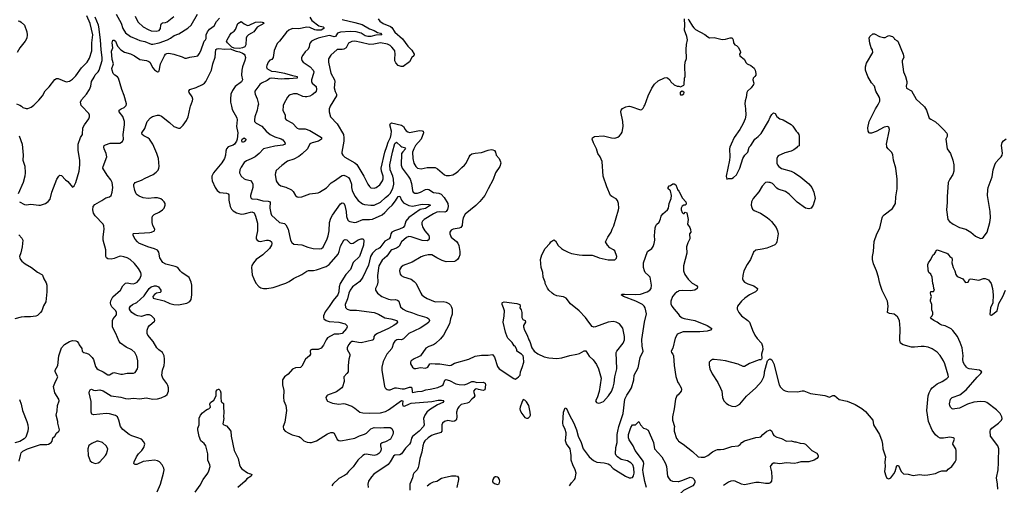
# Model space of a CAD drawing. Header units: inches. Extents: x 2001573 to 2220545, y 644482 to 846830.
# Tile 175 of 256: x 2091790 to 2104068, y 685277 to 691079. Entities that reach past the tile are written whole.
import ezdxf

# ---------------------------------------------------------------- set-up
doc = ezdxf.new("R2010")
doc.units = ezdxf.units.IN
doc.header["$MEASUREMENT"] = 0
for name, color, linetype in [('C0698', 7, 'Continuous'), ('C0699', 7, 'Continuous'), ('C1608', 7, 'Continuous'), ('C1609', 7, 'Continuous')]:
    doc.layers.add(name, color=color, linetype=linetype)

msp = doc.modelspace()

# ---------------------------------------------------------------- linework, layer by layer
at = {"layer": 'C0698', "color": 5}
for points, elevation in [([(2091782, 685578), (2091799, 685650), (2091810, 685682), (2091830, 685702), (2091889, 685731), (2092050, 685785), (2092130, 685787), (2092149, 685791), (2092170, 685801), (2092182, 685810), (2092193, 685827), (2092202, 685870), (2092229, 685890), (2092250, 685925), (2092277, 685950), (2092285, 685970), (2092264, 686050), (2092264, 686070), (2092245, 686150), (2092256, 686204), (2092261, 686270), (2092281, 686330), (2092278, 686350), (2092230, 686430), (2092213, 686510), (2092227, 686550), (2092259, 686610), (2092265, 686630), (2092233, 686690), (2092232, 686710), (2092266, 686770), (2092279, 686890), (2092310, 686990), (2092348, 687032), (2092410, 687068), (2092450, 687083), (2092490, 687077), (2092508, 687068), (2092522, 687050), (2092530, 687027), (2092563, 686983), (2092571, 686950), (2092579, 686939), (2092590, 686930), (2092623, 686923), (2092650, 686910), (2092695, 686870), (2092710, 686846), (2092736, 686756), (2092750, 686733), (2092770, 686719), (2092830, 686693), (2092890, 686654), (2092910, 686653), (2092950, 686678), (2092970, 686682), (2093050, 686662), (2093070, 686662), (2093130, 686675), (2093210, 686674), (2093230, 686681), (2093257, 686730), (2093262, 686750), (2093264, 686830), (2093250, 686882), (2093225, 686930), (2093190, 686965), (2093117, 686997), (2093045, 687050), (2093032, 687070), (2092990, 687170), (2092947, 687247), (2092949, 687331), (2092955, 687350), (2092997, 687403), (2092999, 687430), (2092987, 687450), (2092940, 687500), (2092926, 687526), (2092922, 687550), (2092925, 687575), (2092950, 687625), (2093047, 687710), (2093076, 687764), (2093095, 687785), (2093110, 687796), (2093130, 687799), (2093170, 687790), (2093210, 687788), (2093230, 687794), (2093255, 687810), (2093286, 687850), (2093303, 687890), (2093305, 687910), (2093300, 687930), (2093270, 687978), (2093222, 688042), (2093169, 688090), (2093130, 688111), (2093090, 688126), (2093050, 688132), (2093030, 688130), (2092970, 688104), (2092930, 688096), (2092890, 688098), (2092872, 688112), (2092862, 688130), (2092866, 688170), (2092864, 688210), (2092830, 688330), (2092830, 688372), (2092844, 688470), (2092840, 688510), (2092830, 688530), (2092730, 688634), (2092712, 688670), (2092702, 688710), (2092708, 688750), (2092725, 688775), (2092815, 688825), (2092862, 688858), (2092910, 688873), (2092930, 688890), (2092942, 688930), (2092951, 688990), (2092943, 689050), (2092925, 689085), (2092880, 689140), (2092827, 689230), (2092829, 689250), (2092875, 689370), (2092870, 689410), (2092843, 689470), (2092839, 689490), (2092844, 689510), (2092859, 689521), (2092918, 689542), (2093038, 689542), (2093070, 689561), (2093083, 689590), (2093080, 689650), (2093096, 689770), (2093095, 689810), (2093086, 689850), (2093074, 689874), (2093029, 689930), (2093032, 689950), (2093041, 689959), (2093056, 689970), (2093093, 689987), (2093110, 690000)], 340), ([(2091788, 688810), (2091850, 688775), (2091870, 688773), (2091930, 688779), (2092030, 688767), (2092050, 688768), (2092110, 688790), (2092147, 688813), (2092170, 688842), (2092189, 688931), (2092255, 689090), (2092278, 689130), (2092290, 689142), (2092310, 689138), (2092363, 689083), (2092390, 689065), (2092450, 688992), (2092470, 689011), (2092489, 689050), (2092530, 689190), (2092541, 689270), (2092541, 689330), (2092519, 689450), (2092520, 689530), (2092550, 689610), (2092575, 689650), (2092578, 689730), (2092598, 689770), (2092650, 689842), (2092661, 689870), (2092660, 689890), (2092651, 689911), (2092566, 690000)], 360), ([(2091811, 690000), (2091830, 689987), (2091870, 689974), (2091890, 689972), (2091935, 689990), (2091948, 690000)], 380), ([(2093503, 685197), (2093547, 685293), (2093583, 685430), (2093590, 685470), (2093586, 685490), (2093568, 685530), (2093534, 685570), (2093510, 685582), (2093472, 685592), (2093330, 685573), (2093250, 685538), (2093230, 685535), (2093221, 685541), (2093215, 685550), (2093218, 685570), (2093247, 685633), (2093272, 685668), (2093315, 685710), (2093340, 685750), (2093350, 685790), (2093339, 685819), (2093310, 685850), (2093265, 685870), (2093190, 685893), (2093153, 685910), (2093074, 685974), (2093046, 686010), (2093028, 686088), (2093010, 686130), (2092985, 686145), (2092910, 686166), (2092870, 686171), (2092710, 686156), (2092690, 686164), (2092681, 686190), (2092683, 686323), (2092656, 686430), (2092660, 686450), (2092670, 686468), (2092687, 686473), (2092710, 686462), (2092730, 686460), (2092790, 686465), (2092830, 686455), (2092931, 686391), (2093050, 686377), (2093110, 686357), (2093144, 686356), (2093210, 686364), (2093290, 686356), (2093366, 686366), (2093450, 686349), (2093510, 686353), (2093554, 686366), (2093607, 686393), (2093627, 686410), (2093639, 686430), (2093647, 686450), (2093647, 686490), (2093639, 686519), (2093626, 686546), (2093574, 686610), (2093561, 686650), (2093570, 686710), (2093590, 686770), (2093597, 686810), (2093597, 686850), (2093590, 686890), (2093572, 686930), (2093524, 686964), (2093501, 686990), (2093456, 687070), (2093388, 687150), (2093380, 687170), (2093380, 687210), (2093393, 687247), (2093410, 687270), (2093470, 687321), (2093476, 687330), (2093471, 687350), (2093434, 687390), (2093410, 687401), (2093370, 687402), (2093310, 687382), (2093264, 687390), (2093230, 687403), (2093190, 687430), (2093170, 687450), (2093161, 687470), (2093160, 687490), (2093170, 687510), (2093196, 687530), (2093250, 687555), (2093341, 687639), (2093404, 687730), (2093430, 687752), (2093470, 687764), (2093490, 687764), (2093522, 687750), (2093548, 687710), (2093550, 687690), (2093542, 687678), (2093494, 687670), (2093470, 687655), (2093452, 687630), (2093454, 687610), (2093590, 687576), (2093664, 687544), (2093710, 687531), (2093772, 687528), (2093875, 687545), (2093910, 687566), (2093927, 687593), (2093935, 687650), (2093936, 687770), (2093930, 687810), (2093905, 687865), (2093810, 687929), (2093790, 687950), (2093762, 687990), (2093730, 688004), (2093612, 688032), (2093574, 688054), (2093539, 688110), (2093524, 688184), (2093508, 688208), (2093470, 688224), (2093387, 688247), (2093275, 688295), (2093257, 688310), (2093230, 688344), (2093204, 688390), (2093204, 688410), (2093210, 688413), (2093413, 688427), (2093433, 688430), (2093473, 688450), (2093475, 688470), (2093450, 688516), (2093440, 688550), (2093440, 688610), (2093447, 688630), (2093468, 688652), (2093530, 688681), (2093570, 688710), (2093590, 688732), (2093606, 688770), (2093602, 688790), (2093590, 688810), (2093571, 688831), (2093550, 688845), (2093510, 688858), (2093470, 688859), (2093390, 688850), (2093330, 688859), (2093281, 688881), (2093256, 688896), (2093244, 688910), (2093227, 688950), (2093213, 689010), (2093215, 689030), (2093220, 689040), (2093231, 689049), (2093310, 689078), (2093356, 689104), (2093455, 689150), (2093490, 689178), (2093515, 689205), (2093527, 689230), (2093530, 689250), (2093521, 689350), (2093502, 689410), (2093449, 689530), (2093409, 689589), (2093386, 689606), (2093338, 689630), (2093317, 689650), (2093314, 689670), (2093350, 689723), (2093380, 689810), (2093423, 689857), (2093446, 689874), (2093510, 689890), (2093530, 689891), (2093559, 689879), (2093658, 689798), (2093710, 689747), (2093770, 689726), (2093790, 689727), (2093830, 689767), (2093870, 689823), (2093890, 689870), (2093914, 689986), (2093920, 690000)], 320), ([(2094431, 690000), (2094440, 689960), (2094496, 689856), (2094503, 689830), (2094493, 689750), (2094509, 689670), (2094502, 689590), (2094494, 689566), (2094469, 689530), (2094450, 689516), (2094390, 689496), (2094370, 689472), (2094361, 689439), (2094358, 689390), (2094344, 689350), (2094310, 689295), (2094205, 689170), (2094187, 689130), (2094184, 689104), (2094190, 689070), (2094228, 688990), (2094254, 688950), (2094287, 688927), (2094370, 688917), (2094389, 688909), (2094398, 688898), (2094399, 688830), (2094413, 688753), (2094430, 688719), (2094450, 688697), (2094493, 688673), (2094550, 688655), (2094590, 688660), (2094686, 688686), (2094712, 688672), (2094731, 688631), (2094755, 688545), (2094755, 688450), (2094738, 688370), (2094740, 688350), (2094751, 688330), (2094770, 688319), (2094790, 688316), (2094868, 688332), (2094891, 688331), (2094910, 688329), (2094929, 688310), (2094933, 688290), (2094928, 688270), (2094903, 688230), (2094820, 688150), (2094740, 688090), (2094705, 688050), (2094685, 688015), (2094682, 687990), (2094690, 687901), (2094708, 687850), (2094736, 687796), (2094770, 687755), (2094799, 687739), (2094829, 687729), (2094870, 687728), (2094950, 687740), (2095110, 687798), (2095150, 687818), (2095204, 687856), (2095310, 687903), (2095370, 687946), (2095390, 687952), (2095454, 687954), (2095490, 687961), (2095610, 688005), (2095650, 688030), (2095761, 688159), (2095774, 688190), (2095790, 688256), (2095830, 688333), (2095850, 688342), (2095870, 688338), (2095910, 688294), (2095930, 688289), (2095950, 688296), (2096010, 688335), (2096050, 688350), (2096072, 688350), (2096083, 688330), (2096079, 688270), (2096029, 688130), (2095947, 688053), (2095915, 687965), (2095856, 687904), (2095786, 687790), (2095772, 687750), (2095771, 687690), (2095758, 687650), (2095698, 687582), (2095650, 687505), (2095601, 687439), (2095579, 687390), (2095577, 687370), (2095582, 687350), (2095610, 687329), (2095650, 687317), (2095770, 687311), (2095848, 687290), (2095868, 687270), (2095873, 687250), (2095864, 687230), (2095810, 687169), (2095770, 687160), (2095710, 687160), (2095630, 687114), (2095611, 687090), (2095578, 687022), (2095550, 686985), (2095512, 686970), (2095431, 686969), (2095417, 686963), (2095411, 686949), (2095418, 686910), (2095402, 686890), (2095355, 686850), (2095310, 686763), (2095290, 686747), (2095230, 686741), (2095190, 686723), (2095138, 686662), (2095092, 686628), (2095068, 686592), (2095068, 686530), (2095083, 686457), (2095079, 686370), (2095083, 686330), (2095108, 686270), (2095118, 686210), (2095096, 686064), (2095074, 686010), (2095078, 685978), (2095101, 685950), (2095145, 685925), (2095186, 685906), (2095270, 685885), (2095292, 685872), (2095333, 685833), (2095376, 685816), (2095410, 685810), (2095430, 685812), (2095490, 685833), (2095630, 685920), (2095670, 685935), (2095693, 685933), (2095710, 685925), (2095747, 685847), (2095770, 685836), (2095793, 685833), (2095970, 685866), (2096026, 685894), (2096090, 685913), (2096113, 685927), (2096170, 685980), (2096210, 685998), (2096286, 685994), (2096330, 685998), (2096410, 685996), (2096430, 685984), (2096448, 685948), (2096449, 685930), (2096443, 685910), (2096415, 685850), (2096350, 685817), (2096310, 685807), (2096291, 685790), (2096289, 685770), (2096297, 685730), (2096294, 685710), (2096287, 685690), (2096268, 685672), (2096243, 685657), (2096210, 685649), (2096110, 685664), (2096090, 685660), (2096070, 685649), (2096008, 685590), (2095950, 685509), (2095891, 685450), (2095864, 685416), (2095842, 685398), (2095770, 685361), (2095694, 685290), (2095681, 685270)], 320), ([(2094761, 690000), (2094750, 689950), (2094724, 689870), (2094716, 689830), (2094719, 689810), (2094740, 689790), (2094810, 689752), (2094864, 689690), (2094912, 689650), (2094970, 689618), (2095050, 689593), (2095070, 689582), (2095096, 689550), (2095100, 689530), (2095070, 689516), (2094970, 689502), (2094830, 689468), (2094776, 689410), (2094728, 689372), (2094676, 689344), (2094619, 689321), (2094590, 689300), (2094550, 689243), (2094537, 689210), (2094530, 689170), (2094550, 689130), (2094590, 689098), (2094610, 689088), (2094670, 689075), (2094690, 689051), (2094697, 689030), (2094699, 688990), (2094669, 688890), (2094668, 688870), (2094677, 688857), (2094690, 688848), (2094750, 688842), (2094823, 688823), (2094890, 688818), (2094912, 688810), (2094915, 688790), (2094909, 688751), (2094911, 688730), (2094921, 688670), (2094930, 688645), (2095030, 688553), (2095090, 688538), (2095110, 688524), (2095136, 688470), (2095166, 688330), (2095184, 688304), (2095210, 688284), (2095310, 688273), (2095384, 688244), (2095450, 688226), (2095530, 688222), (2095552, 688228), (2095574, 688246), (2095623, 688350), (2095635, 688385), (2095647, 688450), (2095655, 688550), (2095670, 688604), (2095690, 688642), (2095790, 688784), (2095810, 688799), (2095830, 688792), (2095844, 688764), (2095861, 688690), (2095866, 688626), (2095882, 688582), (2095890, 688571), (2095905, 688565), (2095970, 688553), (2095990, 688557), (2096070, 688589), (2096150, 688589), (2096190, 688595), (2096310, 688649), (2096343, 688677), (2096392, 688730), (2096436, 688770), (2096477, 688823), (2096510, 688877), (2096530, 688881), (2096549, 688829), (2096576, 688796), (2096642, 688762), (2096690, 688755), (2096810, 688779), (2096890, 688778), (2096911, 688770), (2096850, 688728), (2096785, 688715), (2096644, 688616), (2096605, 688570), (2096590, 688510), (2096570, 688490), (2096526, 688470), (2096462, 688450), (2096430, 688430), (2096420, 688410), (2096410, 688370), (2096397, 688350), (2096342, 688318), (2096282, 688238), (2096270, 688228), (2096230, 688210), (2096189, 688171), (2096166, 688130), (2096140, 688020), (2096070, 687870), (2096030, 687817), (2095942, 687750), (2095910, 687710), (2095894, 687670), (2095879, 687601), (2095847, 687530), (2095854, 687494), (2095873, 687473), (2095910, 687460), (2095990, 687461), (2096210, 687432), (2096264, 687410), (2096342, 687362), (2096419, 687350), (2096491, 687330), (2096503, 687310), (2096484, 687290), (2096456, 687270), (2096388, 687230), (2096250, 687170), (2096218, 687150), (2096208, 687130), (2096208, 687110), (2096196, 687090), (2096190, 687086), (2096050, 687054), (2096016, 687056), (2095950, 687071), (2095930, 687068), (2095910, 687054), (2095890, 687026), (2095874, 686990), (2095874, 686970), (2095907, 686910), (2095907, 686890), (2095896, 686850), (2095885, 686770), (2095887, 686710), (2095884, 686690), (2095871, 686670), (2095831, 686630), (2095837, 686570), (2095815, 686505), (2095806, 686490), (2095740, 686440), (2095630, 686399), (2095618, 686390), (2095608, 686372), (2095610, 686354), (2095630, 686327), (2095690, 686299), (2095770, 686290), (2095830, 686296), (2095850, 686293), (2095930, 686265), (2095970, 686239), (2096030, 686190), (2096070, 686179), (2096154, 686174), (2096290, 686181), (2096350, 686196), (2096390, 686216), (2096550, 686335), (2096569, 686329), (2096563, 686290), (2096569, 686269), (2096590, 686265), (2096650, 686294), (2096670, 686299), (2096930, 686320), (2097010, 686336), (2097050, 686339), (2097075, 686335), (2097079, 686330), (2097067, 686310), (2097002, 686278), (2096901, 686219), (2096868, 686190), (2096841, 686150), (2096824, 686110), (2096835, 686030), (2096827, 686010), (2096770, 685950), (2096690, 685886), (2096677, 685863), (2096662, 685810), (2096650, 685790), (2096600, 685740), (2096551, 685669), (2096530, 685656), (2096470, 685652), (2096450, 685638), (2096411, 685569), (2096383, 685537), (2096206, 685414), (2096176, 685384), (2096141, 685330), (2096133, 685290), (2096136, 685250)], 340), ([(2095074, 690000), (2095072, 689950), (2095102, 689890), (2095100, 689850), (2095113, 689830), (2095190, 689790), (2095250, 689729), (2095270, 689721), (2095350, 689718), (2095410, 689699), (2095553, 689610), (2095553, 689590), (2095515, 689565), (2095435, 689545), (2095410, 689532), (2095377, 689470), (2095313, 689407), (2095270, 689376), (2095210, 689342), (2095130, 689317), (2095057, 689263), (2094990, 689198), (2094978, 689170), (2094976, 689150), (2094990, 689070), (2094999, 689050), (2095019, 689030), (2095047, 689010), (2095110, 688993), (2095179, 688959), (2095199, 688939), (2095230, 688888), (2095250, 688873), (2095270, 688867), (2095310, 688870), (2095410, 688908), (2095510, 688922), (2095530, 688930), (2095615, 688985), (2095673, 689047), (2095730, 689080), (2095790, 689127), (2095810, 689138), (2095830, 689141), (2095860, 689130), (2095890, 689112), (2095908, 689088), (2095927, 689030), (2095927, 688990), (2095936, 688950), (2095970, 688880), (2096010, 688825), (2096066, 688786), (2096090, 688777), (2096170, 688767), (2096210, 688769), (2096290, 688806), (2096350, 688863), (2096390, 688892), (2096410, 688914), (2096444, 688976), (2096454, 689030), (2096452, 689090), (2096442, 689130), (2096411, 689210), (2096406, 689270), (2096440, 689430), (2096470, 689535), (2096490, 689555), (2096542, 689502), (2096554, 689494), (2096587, 689487), (2096601, 689470), (2096566, 689434), (2096551, 689410), (2096547, 689267), (2096560, 689230), (2096635, 689130), (2096659, 689090), (2096677, 689037), (2096689, 688949), (2096696, 688930), (2096716, 688916), (2096750, 688916), (2096790, 688931), (2096850, 688964), (2096870, 688967), (2096890, 688962), (2096950, 688926), (2097016, 688916), (2097046, 688906), (2097084, 688864), (2097127, 688787), (2097132, 688750), (2097124, 688716), (2097109, 688691), (2097090, 688680), (2097030, 688686), (2096990, 688680), (2096950, 688661), (2096835, 688590), (2096814, 688570), (2096805, 688550), (2096804, 688530), (2096817, 688490), (2096840, 688450), (2096890, 688391), (2096898, 688370), (2096895, 688350), (2096883, 688330), (2096870, 688322), (2096810, 688329), (2096670, 688374), (2096644, 688376), (2096614, 688366), (2096550, 688310), (2096523, 688257), (2096513, 688247), (2096490, 688234), (2096430, 688213), (2096417, 688203), (2096370, 688134), (2096310, 688081), (2096270, 688012), (2096250, 687890), (2096258, 687810), (2096248, 687772), (2096228, 687730), (2096228, 687710), (2096250, 687670), (2096307, 687630), (2096390, 687595), (2096430, 687588), (2096471, 687591), (2096503, 687583), (2096517, 687570), (2096539, 687499), (2096571, 687471), (2096610, 687452), (2096688, 687428), (2096750, 687403), (2096865, 687370), (2096892, 687350), (2096899, 687330), (2096890, 687310), (2096869, 687290), (2096784, 687236), (2096643, 687170), (2096578, 687102), (2096550, 687091), (2096510, 687092), (2096492, 687088), (2096470, 687072), (2096453, 687047), (2096430, 686982), (2096368, 686910), (2096321, 686819), (2096305, 686750), (2096304, 686710), (2096339, 686510), (2096347, 686490), (2096359, 686479), (2096371, 686471), (2096390, 686468), (2096410, 686468), (2096469, 686490), (2096490, 686492), (2096558, 686478), (2096590, 686478), (2096650, 686500), (2096660, 686500), (2096670, 686500), (2096679, 686490), (2096684, 686444), (2096690, 686434), (2096750, 686447), (2096810, 686449), (2096854, 686466), (2096910, 686473), (2097003, 686497), (2097050, 686516), (2097070, 686530), (2097091, 686589), (2097105, 686595), (2097150, 686585), (2097230, 686542), (2097270, 686532), (2097331, 686529), (2097370, 686540), (2097430, 686571), (2097451, 686571), (2097490, 686559), (2097570, 686563), (2097594, 686550), (2097599, 686530), (2097590, 686467), (2097570, 686458), (2097510, 686470), (2097490, 686479), (2097470, 686474), (2097450, 686450), (2097465, 686390), (2097452, 686370), (2097428, 686352), (2097390, 686310), (2097370, 686300), (2097297, 686283), (2097265, 686255), (2097250, 686230), (2097238, 686190), (2097242, 686130), (2097239, 686101), (2097233, 686087), (2097210, 686075), (2097190, 686074), (2097130, 686086), (2097088, 686070), (2097064, 686050), (2097053, 686030), (2097055, 685965), (2097053, 685950), (2097043, 685937), (2097031, 685929), (2096959, 685910), (2096924, 685896), (2096884, 685870), (2096840, 685830), (2096828, 685810), (2096817, 685770), (2096805, 685690), (2096780, 685610), (2096769, 685530), (2096760, 685500), (2096746, 685470), (2096706, 685430), (2096696, 685410), (2096688, 685370), (2096655, 685290), (2096655, 685215)], 360), ([(2095663, 690000), (2095657, 689990), (2095650, 689970), (2095650, 689930), (2095665, 689870), (2095750, 689780), (2095827, 689647), (2095834, 689606), (2095834, 689566), (2095806, 689430), (2095808, 689410), (2095819, 689390), (2095845, 689365), (2095970, 689297), (2095996, 689276), (2096083, 689130), (2096130, 689030), (2096150, 689002), (2096170, 688985), (2096210, 688980), (2096236, 688990), (2096279, 689021), (2096315, 689070), (2096322, 689098), (2096321, 689130), (2096302, 689190), (2096297, 689230), (2096343, 689430), (2096370, 689498), (2096385, 689555), (2096412, 689610), (2096424, 689650), (2096425, 689690), (2096405, 689770), (2096413, 689787), (2096428, 689792), (2096550, 689767), (2096577, 689750), (2096597, 689710), (2096610, 689694), (2096630, 689681), (2096650, 689675), (2096777, 689697), (2096810, 689696), (2096822, 689690), (2096825, 689670), (2096796, 689590), (2096725, 689510), (2096703, 689470), (2096689, 689430), (2096692, 689350), (2096705, 689290), (2096728, 689250), (2096750, 689230), (2096798, 689222), (2096870, 689236), (2096970, 689237), (2097002, 689222), (2097088, 689148), (2097110, 689137), (2097150, 689137), (2097190, 689148), (2097234, 689170), (2097259, 689190), (2097302, 689238), (2097335, 689265), (2097357, 689290), (2097393, 689370), (2097408, 689392), (2097430, 689409), (2097470, 689418), (2097550, 689426), (2097630, 689454), (2097670, 689461), (2097690, 689459), (2097712, 689450), (2097724, 689430), (2097730, 689390), (2097770, 689350), (2097785, 689310), (2097789, 689290), (2097778, 689250), (2097724, 689170), (2097694, 689086), (2097630, 688970), (2097592, 688890), (2097527, 688813), (2097476, 688764), (2097346, 688654), (2097320, 688610), (2097310, 688570), (2097306, 688514), (2097290, 688490), (2097270, 688483), (2097196, 688470), (2097170, 688455), (2097155, 688430), (2097152, 688410), (2097170, 688370), (2097237, 688317), (2097253, 688293), (2097264, 688264), (2097277, 688190), (2097277, 688150), (2097266, 688114), (2097249, 688091), (2097230, 688075), (2097210, 688068), (2097110, 688063), (2097058, 688078), (2096991, 688111), (2096930, 688147), (2096882, 688150), (2096830, 688138), (2096795, 688125), (2096683, 688057), (2096570, 688015), (2096546, 687994), (2096532, 687970), (2096527, 687950), (2096529, 687930), (2096535, 687910), (2096548, 687890), (2096574, 687874), (2096670, 687844), (2096710, 687818), (2096734, 687790), (2096793, 687670), (2096806, 687650), (2096828, 687630), (2096870, 687604), (2096970, 687565), (2097070, 687568), (2097110, 687560), (2097141, 687541), (2097162, 687522), (2097175, 687495), (2097181, 687470), (2097183, 687410), (2097163, 687350), (2097149, 687290), (2097073, 687147), (2097038, 687102), (2096977, 687043), (2096950, 687026), (2096890, 687006), (2096856, 686984), (2096787, 686890), (2096764, 686876), (2096710, 686854), (2096673, 686830), (2096663, 686810), (2096665, 686790), (2096688, 686750), (2096710, 686734), (2096730, 686731), (2096790, 686744), (2096850, 686735), (2096879, 686750), (2096904, 686790), (2096924, 686796), (2096970, 686789), (2097030, 686792), (2097152, 686768), (2097170, 686772), (2097210, 686797), (2097389, 686850), (2097470, 686887), (2097550, 686899), (2097630, 686899), (2097687, 686907), (2097710, 686875), (2097750, 686759), (2097770, 686728), (2097950, 686606), (2097970, 686601), (2097990, 686611), (2098012, 686628), (2098029, 686650), (2098036, 686690), (2098057, 686743), (2098076, 686810), (2098074, 686870), (2098069, 686890), (2098049, 686910), (2097989, 686950), (2097989, 686969), (2097968, 687008), (2097956, 687016), (2097930, 687058), (2097878, 687110), (2097870, 687126), (2097850, 687186), (2097819, 687310), (2097832, 687388), (2097834, 687450), (2097824, 687490), (2097806, 687530), (2097805, 687550), (2097810, 687557), (2097830, 687562), (2097990, 687543), (2098026, 687530), (2098031, 687509), (2098025, 687490), (2098042, 687462), (2098051, 687431), (2098051, 687370), (2098065, 687345), (2098092, 687330), (2098098, 687310), (2098072, 687270), (2098071, 687250), (2098085, 687210), (2098118, 687150), (2098138, 687090), (2098151, 687071), (2098178, 686990), (2098205, 686950), (2098250, 686916), (2098330, 686879), (2098390, 686864), (2098490, 686859), (2098550, 686867), (2098650, 686894), (2098738, 686910), (2098770, 686920), (2098830, 686953), (2098850, 686951), (2098890, 686887), (2098940, 686840), (2098982, 686782), (2099006, 686730), (2099039, 686610), (2099014, 686446), (2098991, 686369), (2098972, 686330), (2098982, 686310), (2099002, 686302), (2099030, 686303), (2099070, 686321), (2099132, 686390), (2099170, 686447), (2099190, 686501), (2099202, 686550), (2099213, 686630), (2099237, 686730), (2099226, 686930), (2099236, 686950), (2099315, 687050), (2099332, 687088), (2099332, 687130), (2099310, 687235), (2099269, 687290), (2099230, 687312), (2099190, 687320), (2099130, 687312), (2098970, 687252), (2098950, 687247), (2098942, 687250), (2098930, 687257), (2098887, 687310), (2098845, 687370), (2098766, 687450), (2098659, 687539), (2098604, 687610), (2098570, 687626), (2098490, 687637), (2098450, 687654), (2098428, 687670), (2098390, 687709), (2098373, 687733), (2098344, 687790), (2098341, 687810), (2098317, 687870), (2098315, 687930), (2098293, 687990), (2098285, 688090), (2098299, 688150), (2098344, 688230), (2098402, 688290), (2098415, 688310), (2098450, 688335), (2098470, 688325), (2098506, 688266), (2098548, 688228), (2098571, 688211), (2098630, 688181), (2098670, 688167), (2098767, 688147), (2098810, 688143), (2098930, 688145), (2098985, 688125), (2099014, 688110), (2099130, 688087), (2099210, 688086), (2099234, 688106), (2099235, 688130), (2099210, 688198), (2099193, 688213), (2099150, 688238), (2099118, 688270), (2099095, 688310), (2099124, 688370), (2099164, 688430), (2099177, 688470), (2099199, 688510), (2099259, 688710), (2099263, 688730), (2099259, 688790), (2099245, 688825), (2099226, 688846), (2099175, 688875), (2099158, 688890), (2099110, 688995), (2099067, 689130), (2099052, 689312), (2099029, 689370), (2098999, 689410), (2098984, 689470), (2098944, 689544), (2098930, 689590), (2098932, 689608), (2098958, 689622), (2099070, 689632), (2099170, 689608), (2099210, 689605), (2099250, 689617), (2099270, 689630), (2099290, 689655), (2099302, 689678), (2099314, 689750), (2099311, 689811), (2099286, 689930), (2099291, 689950), (2099309, 689971), (2099330, 689986), (2099350, 689994), (2099387, 690000)], 380), ([(2099393, 690000), (2099410, 689997), (2099530, 689956), (2099550, 689961), (2099564, 689976), (2099578, 690000)], 380), ([(2091782, 689630), (2091821, 689530), (2091832, 689390), (2091829, 689330), (2091852, 689252), (2091860, 689170), (2091854, 689130), (2091832, 689050), (2091772, 688910)], 360), ([(2098646, 685270), (2098670, 685308), (2098710, 685350), (2098717, 685363), (2098731, 685429), (2098718, 685470), (2098687, 685530), (2098667, 685590), (2098667, 685650), (2098656, 685730), (2098610, 685795), (2098596, 685830), (2098606, 685910), (2098604, 685930), (2098592, 685972), (2098566, 686026), (2098561, 686050), (2098573, 686190), (2098590, 686242), (2098610, 686232), (2098640, 686160), (2098701, 686050), (2098732, 685970), (2098755, 685890), (2098792, 685810), (2098816, 685730), (2098893, 685630), (2098946, 685586), (2098985, 685565), (2099079, 685559), (2099130, 685545), (2099150, 685530), (2099190, 685487), (2099346, 685390), (2099390, 685370), (2099410, 685369), (2099430, 685375), (2099445, 685395), (2099453, 685430), (2099450, 685489), (2099435, 685530), (2099410, 685557), (2099370, 685583), (2099290, 685600), (2099245, 685630), (2099228, 685650), (2099220, 685670), (2099223, 685750), (2099240, 685810), (2099240, 685910), (2099247, 685950), (2099262, 686010), (2099316, 686170), (2099337, 686350), (2099359, 686401), (2099396, 686450), (2099420, 686490), (2099447, 686590), (2099454, 686650), (2099501, 686739), (2099528, 686868), (2099565, 686950), (2099551, 687011), (2099548, 687092), (2099581, 687310), (2099606, 687414), (2099600, 687450), (2099588, 687488), (2099577, 687510), (2099558, 687530), (2099473, 687573), (2099319, 687630), (2099289, 687650), (2099303, 687657), (2099330, 687659), (2099465, 687655), (2099530, 687658), (2099613, 687687), (2099649, 687710), (2099664, 687730), (2099670, 687770), (2099650, 687870), (2099633, 687893), (2099590, 687930), (2099580, 687950), (2099570, 687990), (2099567, 688050), (2099619, 688190), (2099673, 688227), (2099688, 688252), (2099702, 688290), (2099710, 688330), (2099706, 688390), (2099712, 688430), (2099713, 688487), (2099721, 688510), (2099730, 688525), (2099763, 688557), (2099782, 688598), (2099790, 688630), (2099810, 688658), (2099870, 688711), (2099881, 688730), (2099889, 688790), (2099912, 688850), (2099919, 688890), (2099905, 688945), (2099897, 688957), (2099878, 688970), (2099875, 688990), (2099890, 689011), (2099905, 689015), (2099933, 689033), (2099950, 689034), (2099970, 689022), (2099997, 688957), (2100000, 688953)], 360), ([(2091778, 688398), (2091816, 688356), (2091828, 688330), (2091822, 688250), (2091805, 688175), (2091788, 688130), (2091791, 688110), (2091801, 688090), (2091817, 688070), (2091857, 688037), (2091939, 687990), (2092014, 687934), (2092065, 687905), (2092074, 687894), (2092091, 687850), (2092121, 687801), (2092130, 687770), (2092130, 687690), (2092115, 687565), (2092087, 687513), (2092065, 687450), (2092050, 687430), (2092010, 687395), (2091990, 687386), (2091924, 687376), (2091850, 687376), (2091810, 687371), (2091729, 687351)], 340), ([(2100000, 687694), (2099990, 687690), (2099958, 687662), (2099932, 687630), (2099909, 687570), (2099910, 687538), (2099922, 687510), (2099950, 687473), (2100000, 687413)], 360), ([(2100000, 687163), (2099990, 687157), (2099965, 687110), (2099933, 686987), (2099914, 686950), (2099920, 686930), (2099936, 686910), (2099942, 686890), (2099950, 686770), (2099971, 686631), (2099999, 686559), (2100000, 686557)], 360), ([(2093980, 685190), (2094040, 685280), (2094078, 685350), (2094136, 685430), (2094150, 685459), (2094164, 685510), (2094162, 685530), (2094137, 685590), (2094135, 685670), (2094110, 685770), (2094090, 685799), (2094050, 685832), (2094030, 685886), (2094013, 685970), (2094013, 685990), (2094029, 686031), (2094028, 686112), (2094044, 686150), (2094070, 686181), (2094110, 686215), (2094130, 686227), (2094150, 686231), (2094169, 686250), (2094161, 686290), (2094169, 686310), (2094210, 686336), (2094238, 686390), (2094242, 686450), (2094253, 686467), (2094270, 686475), (2094274, 686474), (2094290, 686457), (2094298, 686430), (2094298, 686370), (2094303, 686323), (2094310, 686311), (2094330, 686298), (2094333, 686290), (2094331, 686250), (2094335, 686190), (2094331, 686131), (2094334, 686110), (2094324, 686044), (2094334, 686030), (2094370, 686016), (2094395, 685990), (2094423, 685950), (2094428, 685890), (2094464, 685710), (2094516, 685610), (2094531, 685531), (2094542, 685502), (2094561, 685481), (2094630, 685431), (2094650, 685423), (2094670, 685421), (2094685, 685410), (2094675, 685390), (2094622, 685358), (2094602, 685330), (2094510, 685251)], 280), ([(2100000, 686406), (2099986, 686390), (2099966, 686350), (2099951, 686230), (2099931, 686130), (2099932, 686090), (2099955, 686010), (2099950, 685990), (2099951, 685950), (2099980, 685860), (2100000, 685836)], 360), ([(2091788, 686348), (2091809, 686290), (2091824, 686210), (2091879, 686070), (2091890, 686030), (2091896, 685990), (2091893, 685950), (2091865, 685875), (2091845, 685855), (2091790, 685822), (2091730, 685808)], 340), ([(2099607, 685250), (2099584, 685324), (2099565, 685435), (2099562, 685470), (2099571, 685550), (2099567, 685570), (2099557, 685590), (2099465, 685710), (2099438, 685770), (2099390, 685844), (2099383, 685870), (2099381, 685910), (2099410, 685996), (2099430, 686031), (2099470, 686032), (2099510, 686074), (2099531, 686030), (2099567, 685987), (2099599, 685979), (2099625, 685965), (2099692, 685810), (2099705, 685730), (2099796, 685630), (2099842, 685550), (2099856, 685510), (2099870, 685390), (2099879, 685370), (2099901, 685341), (2099930, 685327), (2100000, 685326)], 340), ([(2096872, 685270), (2096910, 685300), (2096950, 685319), (2096990, 685330), (2097050, 685364), (2097085, 685375), (2097174, 685394), (2097230, 685396), (2097249, 685389), (2097260, 685370), (2097261, 685350), (2097243, 685250)], 360)]:
    msp.add_lwpolyline(points, dxfattribs=dict(at, elevation=elevation))
for points, elevation in [([(2094570, 689549), (2094560, 689570), (2094566, 689590), (2094590, 689607), (2094611, 689590), (2094607, 689570), (2094590, 689556)], 320), ([(2098070, 686346), (2098050, 686308), (2098031, 686250), (2098028, 686230), (2098031, 686210), (2098050, 686171), (2098090, 686122), (2098110, 686112), (2098130, 686114), (2098150, 686134), (2098158, 686150), (2098155, 686190), (2098137, 686270), (2098110, 686318), (2098090, 686338)], 380), ([(2092770, 685829), (2092750, 685826), (2092690, 685799), (2092650, 685773), (2092639, 685730), (2092644, 685650), (2092670, 685581), (2092690, 685564), (2092730, 685547), (2092770, 685557), (2092790, 685571), (2092861, 685650), (2092872, 685670), (2092885, 685710), (2092887, 685730), (2092869, 685770), (2092824, 685810)], 340), ([(2097730, 685384), (2097718, 685382), (2097702, 685370), (2097691, 685350), (2097687, 685330), (2097690, 685314), (2097710, 685298), (2097750, 685285), (2097770, 685294), (2097777, 685330), (2097773, 685350), (2097762, 685370), (2097750, 685379)], 380)]:
    msp.add_lwpolyline(points, close=True, dxfattribs=dict(at, elevation=elevation))
at = {"layer": 'C0699', "color": 5}
for points, elevation in [([(2092992, 691150), (2093057, 691037), (2093078, 690970), (2093110, 690915), (2093170, 690870), (2093250, 690835), (2093290, 690820), (2093350, 690806), (2093430, 690776), (2093450, 690774), (2093530, 690790), (2093632, 690828), (2093670, 690849), (2093716, 690884), (2093776, 690904), (2093887, 690973), (2093930, 691013), (2094009, 691150)], 360), ([(2091770, 691067), (2091790, 691060), (2091810, 691049), (2091849, 691010), (2091879, 690930), (2091885, 690890), (2091880, 690850), (2091859, 690810), (2091793, 690730), (2091760, 690670)], 380), ([(2091948, 690000), (2091966, 690014), (2092030, 690076), (2092075, 690130), (2092106, 690194), (2092159, 690241), (2092230, 690336), (2092250, 690345), (2092270, 690348), (2092370, 690306), (2092410, 690313), (2092450, 690339), (2092490, 690380), (2092561, 690479), (2092632, 690550), (2092660, 690600), (2092688, 690690), (2092689, 690790), (2092702, 690890), (2092669, 691030), (2092626, 691126)], 380), ([(2092566, 690000), (2092557, 690010), (2092547, 690053), (2092559, 690081), (2092625, 690150), (2092662, 690210), (2092676, 690250), (2092685, 690310), (2092718, 690362), (2092730, 690392), (2092770, 690430), (2092783, 690450), (2092818, 690570), (2092820, 690610), (2092805, 690705), (2092798, 690830), (2092776, 690990), (2092772, 691010), (2092731, 691110)], 360), ([(2093110, 690000), (2093110, 690000), (2093117, 690010), (2093121, 690030), (2093093, 690133), (2093062, 690210), (2093022, 690350), (2093008, 690368), (2092975, 690390), (2092956, 690410), (2092941, 690450), (2092940, 690470), (2092959, 690530), (2092942, 690582), (2092933, 690687), (2092950, 690730), (2092942, 690790), (2092950, 690826), (2092970, 690825), (2092984, 690810), (2093009, 690749), (2093050, 690703), (2093096, 690676), (2093170, 690654), (2093220, 690630), (2093290, 690585), (2093370, 690571), (2093399, 690559), (2093412, 690550), (2093450, 690478), (2093470, 690456), (2093510, 690431), (2093525, 690435), (2093530, 690442), (2093545, 690530), (2093596, 690630), (2093610, 690650), (2093623, 690657), (2093650, 690661), (2093710, 690648), (2093817, 690617), (2093850, 690601), (2093870, 690600), (2093910, 690614), (2093990, 690623), (2094010, 690630), (2094030, 690653), (2094048, 690690), (2094090, 690810), (2094108, 690830), (2094115, 690845), (2094116, 690890), (2094132, 690928), (2094158, 690962), (2094217, 691003), (2094245, 691055), (2094280, 691100)], 340), ([(2093230, 691122), (2093250, 691078), (2093269, 691050), (2093330, 690990), (2093390, 690956), (2093430, 690941), (2093490, 690936), (2093530, 690946), (2093545, 690970), (2093549, 691010), (2093557, 691030), (2093570, 691039), (2093610, 691045), (2093628, 691052), (2093710, 691120)], 380), ([(2095406, 691110), (2095431, 691071), (2095522, 691002), (2095574, 690990), (2095584, 690984), (2095582, 690970), (2095550, 690950), (2095491, 690949), (2095470, 690953), (2095410, 690982), (2095370, 690986), (2095270, 690966), (2095190, 690969), (2095145, 690950), (2095116, 690924), (2095030, 690812), (2094999, 690781), (2094965, 690695), (2094950, 690609), (2094935, 690585), (2094910, 690575), (2094890, 690549), (2094873, 690510), (2094866, 690490), (2094870, 690470), (2094930, 690439), (2094985, 690435), (2095090, 690414), (2095190, 690384), (2095235, 690375), (2095251, 690370), (2095251, 690350), (2095150, 690341), (2095090, 690343), (2095050, 690338), (2094930, 690350), (2094910, 690347), (2094877, 690323), (2094806, 690290), (2094784, 690270), (2094724, 690190), (2094722, 690170), (2094726, 690150), (2094752, 690092), (2094767, 690027), (2094761, 690000)], 340), ([(2095810, 691080), (2095970, 691045), (2096059, 691019), (2096150, 690967), (2096210, 690945), (2096250, 690920), (2096290, 690910), (2096304, 690890), (2096230, 690885), (2096170, 690870), (2096130, 690868), (2096100, 690880), (2096050, 690911), (2095987, 690927), (2095910, 690932), (2095790, 690922), (2095754, 690910), (2095730, 690870), (2095710, 690866), (2095670, 690879), (2095650, 690881), (2095511, 690850), (2095462, 690830), (2095430, 690810), (2095413, 690790), (2095402, 690770), (2095398, 690742), (2095387, 690713), (2095350, 690678), (2095321, 690639), (2095304, 690610), (2095302, 690590), (2095308, 690570), (2095326, 690550), (2095412, 690492), (2095451, 690450), (2095456, 690430), (2095455, 690410), (2095429, 690330), (2095429, 690310), (2095439, 690290), (2095485, 690245), (2095492, 690210), (2095488, 690190), (2095476, 690170), (2095439, 690141), (2095410, 690128), (2095370, 690119), (2095350, 690116), (2095321, 690121), (2095250, 690155), (2095230, 690157), (2095205, 690155), (2095150, 690137), (2095130, 690114), (2095082, 690030), (2095075, 690010), (2095074, 690000)], 360), ([(2096261, 691090), (2096279, 691059), (2096321, 691030), (2096413, 690993), (2096430, 690981), (2096470, 690925), (2096562, 690842), (2096630, 690750), (2096678, 690698), (2096709, 690650), (2096703, 690630), (2096681, 690610), (2096650, 690554), (2096570, 690497), (2096545, 690495), (2096508, 690510), (2096481, 690541), (2096468, 690568), (2096466, 690590), (2096473, 690650), (2096467, 690690), (2096456, 690710), (2096430, 690739), (2096410, 690757), (2096376, 690776), (2096290, 690789), (2096207, 690773), (2096150, 690772), (2096050, 690797), (2095968, 690812), (2095932, 690808), (2095890, 690786), (2095861, 690730), (2095830, 690711), (2095810, 690706), (2095750, 690708), (2095670, 690636), (2095640, 690590), (2095640, 690550), (2095670, 690411), (2095715, 690330), (2095719, 690310), (2095713, 690230), (2095725, 690185), (2095741, 690150), (2095740, 690130), (2095663, 690000)], 380), ([(2093920, 690000), (2093946, 690070), (2093947, 690090), (2093939, 690119), (2093905, 690170), (2093898, 690190), (2093912, 690210), (2093990, 690235), (2094070, 690270), (2094093, 690287), (2094113, 690310), (2094181, 690450), (2094197, 690530), (2094228, 690612), (2094237, 690710), (2094250, 690717), (2094270, 690720), (2094350, 690713), (2094416, 690716), (2094488, 690688), (2094530, 690680), (2094570, 690663), (2094589, 690650), (2094598, 690638), (2094604, 690610), (2094598, 690570), (2094568, 690492), (2094558, 690450), (2094557, 690390), (2094568, 690330), (2094554, 690306), (2094475, 690245), (2094442, 690198), (2094424, 690150), (2094418, 690090), (2094419, 690050), (2094431, 690000)], 320), ([(2099578, 690000), (2099586, 690014), (2099628, 690132), (2099672, 690228), (2099705, 690275), (2099750, 690316), (2099830, 690355), (2099850, 690359), (2099870, 690356), (2099896, 690330), (2099910, 690305), (2099950, 690266), (2099990, 690251), (2100000, 690251)], 380), ([(2091750, 690032), (2091790, 690015), (2091811, 690000)], 380), ([(2099387, 690000), (2099390, 690000), (2099393, 690000)], 380)]:
    msp.add_lwpolyline(points, dxfattribs=dict(at, elevation=elevation))
at = {"layer": 'C0699', "color": 5, "elevation": 320}
msp.add_lwpolyline([(2094630, 691007), (2094650, 691011), (2094730, 691050), (2094792, 691052), (2094812, 691050), (2094824, 691044), (2094834, 691030), (2094752, 690988), (2094709, 690930), (2094682, 690910), (2094643, 690890), (2094623, 690870), (2094616, 690850), (2094610, 690766), (2094597, 690743), (2094570, 690727), (2094530, 690720), (2094464, 690724), (2094437, 690737), (2094380, 690790), (2094370, 690810), (2094376, 690830), (2094410, 690888), (2094428, 690912), (2094463, 690937), (2094481, 690959), (2094510, 691031), (2094550, 691056), (2094570, 691046), (2094590, 691027)], close=True, dxfattribs=at)
at = {"layer": 'C1608', "color": 5}
for points, elevation in [([(2100837, 690000), (2100841, 689970), (2100844, 689890), (2100837, 689843), (2100813, 689787), (2100770, 689710), (2100701, 689610), (2100661, 689530), (2100647, 689490), (2100643, 689470), (2100647, 689370), (2100642, 689330), (2100601, 689130), (2100610, 689094), (2100630, 689102), (2100670, 689102), (2100690, 689112), (2100730, 689146), (2100769, 689230), (2100809, 689351), (2100834, 689390), (2100869, 689430), (2100885, 689490), (2100907, 689513), (2100957, 689590), (2100998, 689622), (2101037, 689663), (2101127, 689813), (2101150, 689866), (2101170, 689898), (2101190, 689918), (2101211, 689911), (2101230, 689874), (2101270, 689845), (2101311, 689831), (2101410, 689772), (2101430, 689752), (2101471, 689691), (2101490, 689672), (2101505, 689650), (2101512, 689628), (2101511, 689509), (2101490, 689498), (2101478, 689482), (2101443, 689457), (2101410, 689439), (2101330, 689419), (2101250, 689382), (2101238, 689370), (2101231, 689350), (2101231, 689290), (2101241, 689270), (2101258, 689250), (2101290, 689227), (2101410, 689193), (2101452, 689172), (2101530, 689119), (2101630, 689034), (2101667, 688990), (2101691, 688930), (2101711, 688850), (2101685, 688770), (2101658, 688730), (2101630, 688721), (2101591, 688729), (2101486, 688806), (2101387, 688907), (2101338, 688938), (2101250, 688969), (2101230, 688981), (2101178, 689038), (2101150, 689049), (2101130, 689049), (2101110, 689055), (2101090, 689049), (2101050, 689004), (2101006, 688934), (2100936, 688850), (2100914, 688810), (2100911, 688770), (2100918, 688738), (2100930, 688718), (2100950, 688703), (2101028, 688668), (2101110, 688616), (2101141, 688590), (2101165, 688565), (2101222, 688490), (2101240, 688450), (2101248, 688410), (2101233, 688310), (2101223, 688290), (2101206, 688274), (2101170, 688255), (2101107, 688233), (2101050, 688220), (2100971, 688209), (2100939, 688181), (2100904, 688090), (2100863, 688030), (2100821, 687950), (2100807, 687890), (2100804, 687850), (2100811, 687830), (2100828, 687808), (2100870, 687788), (2100943, 687763), (2100991, 687730), (2100985, 687710), (2100965, 687690), (2100889, 687651), (2100831, 687610), (2100790, 687570), (2100743, 687510), (2100736, 687490), (2100735, 687470), (2100756, 687430), (2100791, 687390), (2100870, 687331), (2100889, 687309), (2100900, 687290), (2100930, 687210), (2100959, 687150), (2100988, 687108), (2101039, 687050), (2101053, 687010), (2101056, 686970), (2101039, 686910), (2101044, 686856), (2101042, 686850), (2101030, 686842), (2101010, 686839), (2100890, 686795), (2100830, 686758), (2100810, 686758), (2100750, 686785), (2100590, 686829), (2100530, 686838), (2100450, 686846), (2100430, 686843), (2100405, 686830), (2100387, 686813), (2100386, 686774), (2100395, 686730), (2100425, 686665), (2100497, 686557), (2100529, 686489), (2100544, 686450), (2100553, 686370), (2100570, 686331), (2100601, 686301), (2100630, 686281), (2100670, 686263), (2100710, 686261), (2100733, 686267), (2100770, 686287), (2100853, 686387), (2100970, 686490), (2101041, 686570), (2101069, 686630), (2101079, 686670), (2101079, 686690), (2101114, 686826), (2101130, 686845), (2101150, 686851), (2101170, 686841), (2101196, 686790), (2101261, 686530), (2101278, 686498), (2101310, 686466), (2101334, 686454), (2101370, 686447), (2101490, 686443), (2101546, 686454), (2101570, 686453), (2101650, 686422), (2101830, 686394), (2101890, 686377), (2101930, 686395), (2101950, 686395), (2102010, 686345), (2102110, 686324), (2102210, 686285), (2102293, 686233), (2102336, 686196), (2102430, 686090), (2102439, 686030), (2102510, 685911), (2102539, 685830), (2102548, 685790), (2102553, 685730), (2102587, 685630), (2102579, 685570), (2102583, 685510), (2102576, 685450), (2102590, 685394), (2102605, 685365), (2102630, 685358), (2102655, 685370), (2102690, 685418), (2102707, 685450), (2102730, 685525), (2102750, 685523), (2102784, 685450), (2102810, 685421), (2102870, 685414), (2102930, 685401), (2103010, 685411), (2103070, 685403), (2103113, 685407), (2103210, 685426), (2103250, 685445), (2103290, 685456), (2103350, 685458), (2103370, 685478), (2103415, 685510), (2103455, 685570), (2103466, 685594), (2103469, 685610), (2103466, 685690), (2103469, 685710), (2103464, 685730), (2103426, 685790), (2103429, 685811), (2103449, 685850), (2103442, 685862), (2103429, 685869), (2103390, 685877), (2103310, 685865), (2103270, 685864), (2103239, 685879), (2103210, 685905), (2103170, 685963), (2103124, 686070), (2103102, 686210), (2103119, 686390), (2103131, 686430), (2103150, 686470), (2103167, 686493), (2103230, 686540), (2103295, 686570), (2103353, 686607), (2103371, 686629), (2103370, 686650), (2103326, 686790), (2103310, 686829), (2103270, 686896), (2103230, 686937), (2103170, 686976), (2103117, 686997), (2103070, 687005), (2103030, 687008), (2102950, 686999), (2102910, 687000), (2102808, 687028), (2102775, 687050), (2102766, 687086), (2102771, 687230), (2102760, 687330), (2102735, 687375), (2102695, 687410), (2102637, 687417), (2102610, 687430), (2102618, 687510), (2102611, 687570), (2102543, 687703), (2102526, 687766), (2102510, 687810), (2102498, 687870), (2102474, 687950), (2102438, 688038), (2102425, 688090), (2102423, 688130), (2102435, 688190), (2102446, 688314), (2102480, 688410), (2102517, 688483), (2102545, 688610), (2102555, 688630), (2102572, 688648), (2102672, 688728), (2102713, 688790), (2102716, 688870), (2102732, 688970), (2102733, 689090), (2102716, 689230), (2102687, 689330), (2102677, 689397), (2102665, 689425), (2102619, 689470), (2102604, 689490), (2102602, 689502), (2102599, 689530), (2102635, 689710), (2102630, 689742), (2102610, 689749), (2102570, 689738), (2102470, 689687), (2102410, 689665), (2102390, 689665), (2102382, 689670), (2102369, 689690), (2102366, 689730), (2102381, 689810), (2102463, 689970), (2102482, 690000)], 380), ([(2103065, 690000), (2103073, 689993), (2103098, 689950), (2103133, 689853), (2103150, 689839), (2103210, 689805), (2103262, 689762), (2103311, 689711), (2103350, 689665), (2103357, 689650), (2103356, 689624), (2103341, 689590), (2103354, 689470), (2103399, 689410), (2103428, 689328), (2103437, 689270), (2103439, 689190), (2103428, 689152), (2103387, 689090), (2103370, 689050), (2103354, 688870), (2103357, 688803), (2103349, 688710), (2103365, 688590), (2103384, 688564), (2103431, 688530), (2103510, 688489), (2103590, 688467), (2103650, 688430), (2103710, 688381), (2103770, 688351), (2103790, 688356), (2103810, 688371), (2103855, 688430), (2103887, 688550), (2103894, 688610), (2103890, 688690), (2103857, 688890), (2103861, 688959), (2103868, 688990), (2103918, 689122), (2103930, 689210), (2103948, 689272), (2103962, 689298), (2103998, 689342), (2104029, 689370), (2104042, 689390), (2104045, 689415), (2104034, 689510), (2104043, 689550), (2104060, 689570), (2104090, 689594)], 380), ([(2100000, 688953), (2100010, 688942), (2100054, 688854), (2100096, 688810), (2100101, 688790), (2100099, 688781), (2100090, 688768), (2100070, 688769), (2100050, 688755), (2100039, 688730), (2100039, 688710), (2100050, 688678), (2100065, 688665), (2100076, 688664), (2100090, 688682), (2100110, 688674), (2100124, 688590), (2100119, 688530), (2100146, 688490), (2100157, 688463), (2100158, 688430), (2100142, 688410), (2100146, 688350), (2100120, 688300), (2100104, 688250), (2100111, 688170), (2100067, 688010), (2100067, 687950), (2100086, 687906), (2100125, 687845), (2100177, 687797), (2100230, 687767), (2100242, 687750), (2100239, 687730), (2100210, 687707), (2100150, 687700), (2100050, 687706), (2100010, 687699), (2100000, 687694)], 360), ([(2103987, 685230), (2103985, 685290), (2103971, 685370), (2103990, 685470), (2103997, 685563), (2103995, 685625), (2104001, 685690), (2104001, 685730), (2103987, 685770), (2103896, 685890), (2103892, 685950), (2103897, 685970), (2103912, 685990), (2103995, 686050), (2104033, 686087), (2104042, 686110), (2104038, 686130), (2104016, 686170), (2103970, 686218), (2103850, 686307), (2103830, 686316), (2103770, 686321), (2103687, 686313), (2103610, 686289), (2103510, 686239), (2103450, 686228), (2103430, 686226), (2103419, 686230), (2103399, 686250), (2103389, 686270), (2103386, 686294), (2103399, 686350), (2103419, 686370), (2103515, 686405), (2103594, 686466), (2103730, 686623), (2103777, 686670), (2103789, 686690), (2103758, 686710), (2103629, 686729), (2103610, 686736), (2103595, 686750), (2103570, 686783), (2103557, 686810), (2103551, 686850), (2103556, 686890), (2103541, 686990), (2103518, 687058), (2103484, 687130), (2103426, 687206), (2103405, 687225), (2103330, 687266), (2103290, 687273), (2103264, 687284), (2103232, 687312), (2103189, 687330), (2103162, 687350), (2103149, 687369), (2103168, 687390), (2103178, 687410), (2103178, 687430), (2103165, 687465), (2103165, 687530), (2103149, 687570), (2103149, 687590), (2103159, 687630), (2103150, 687650), (2103146, 687674), (2103150, 687691), (2103187, 687693), (2103198, 687710), (2103189, 687729), (2103187, 687767), (2103178, 687790), (2103169, 687870), (2103150, 687908), (2103129, 687930), (2103120, 687960), (2103114, 688030), (2103122, 688050), (2103153, 688090), (2103175, 688145), (2103197, 688163), (2103214, 688186), (2103218, 688202), (2103230, 688211), (2103350, 688171), (2103362, 688162), (2103387, 688127), (2103412, 688110), (2103418, 688090), (2103415, 688050), (2103432, 687990), (2103451, 687949), (2103462, 687902), (2103480, 687880), (2103493, 687873), (2103552, 687850), (2103578, 687810), (2103590, 687805), (2103618, 687810), (2103636, 687844), (2103650, 687851), (2103750, 687835), (2103810, 687854), (2103830, 687854), (2103870, 687839), (2103903, 687790), (2103919, 687730), (2103930, 687650), (2103925, 687550), (2103897, 687490), (2103886, 687410), (2103890, 687402), (2103910, 687396), (2103978, 687450), (2103998, 687542), (2104050, 687630), (2104082, 687710)], 360), ([(2100000, 687413), (2100019, 687390), (2100050, 687363), (2100074, 687354), (2100210, 687329), (2100361, 687270), (2100422, 687230), (2100405, 687210), (2100363, 687197), (2100270, 687188), (2100065, 687190), (2100011, 687170), (2100000, 687163)], 360), ([(2100000, 686557), (2100039, 686490), (2100044, 686470), (2100037, 686450), (2100000, 686406)], 360), ([(2100000, 685836), (2100007, 685827), (2100063, 685790), (2100179, 685699), (2100250, 685633), (2100290, 685626), (2100330, 685627), (2100370, 685648), (2100430, 685696), (2100470, 685716), (2100490, 685722), (2100530, 685722), (2100570, 685727), (2100670, 685759), (2100748, 685770), (2100773, 685787), (2100794, 685810), (2100829, 685830), (2100970, 685873), (2101010, 685875), (2101030, 685881), (2101056, 685910), (2101107, 685950), (2101150, 685967), (2101170, 685951), (2101180, 685920), (2101196, 685896), (2101230, 685875), (2101290, 685862), (2101350, 685828), (2101410, 685833), (2101450, 685819), (2101470, 685819), (2101524, 685804), (2101570, 685799), (2101590, 685791), (2101630, 685746), (2101670, 685711), (2101730, 685676), (2101746, 685650), (2101745, 685630), (2101730, 685609), (2101698, 685590), (2101630, 685570), (2101530, 685568), (2101490, 685555), (2101450, 685550), (2101350, 685559), (2101270, 685543), (2101210, 685553), (2101190, 685551), (2101170, 685541), (2101149, 685510), (2101165, 685445), (2101171, 685369), (2101167, 685330), (2101150, 685307), (2101130, 685301), (2101090, 685301), (2101010, 685312), (2100968, 685312), (2100830, 685281), (2100790, 685290), (2100710, 685330), (2100690, 685334), (2100658, 685330), (2100630, 685318), (2100566, 685274)], 360), ([(2100000, 685326), (2100010, 685326), (2100059, 685341), (2100150, 685377), (2100179, 685370), (2100199, 685350), (2100207, 685330), (2100208, 685310), (2100199, 685290), (2100182, 685270), (2100068, 685212), (2100007, 685153), (2100000, 685144)], 340)]:
    msp.add_lwpolyline(points, dxfattribs=dict(at, elevation=elevation))
at = {"layer": 'C1609', "color": 5, "elevation": 380}
for points in [[(2100000, 690251), (2100011, 690251), (2100030, 690242), (2100070, 690262), (2100075, 690270), (2100082, 690350), (2100089, 690370), (2100085, 690505), (2100089, 690550), (2100103, 690597), (2100101, 690710), (2100106, 690770), (2100117, 690830), (2100110, 690870), (2100082, 690950), (2100086, 691010), (2100081, 691090)], [(2100126, 691090), (2100134, 691074), (2100178, 690998), (2100196, 690976), (2100218, 690958), (2100334, 690894), (2100370, 690865), (2100390, 690855), (2100450, 690856), (2100551, 690831), (2100590, 690835), (2100650, 690855), (2100674, 690854), (2100686, 690830), (2100691, 690790), (2100707, 690767), (2100730, 690756), (2100750, 690736), (2100776, 690690), (2100778, 690670), (2100766, 690650), (2100771, 690630), (2100826, 690586), (2100850, 690541), (2100861, 690530), (2100908, 690508), (2100950, 690474), (2100962, 690450), (2100970, 690410), (2100968, 690390), (2100957, 690370), (2100935, 690350), (2100931, 690330), (2100943, 690290), (2100939, 690270), (2100910, 690229), (2100867, 690190), (2100857, 690170), (2100848, 690110), (2100835, 690070), (2100833, 690030), (2100837, 690000)], [(2102482, 690000), (2102501, 690030), (2102514, 690066), (2102515, 690090), (2102511, 690111), (2102464, 690190), (2102449, 690250), (2102413, 690293), (2102365, 690370), (2102339, 690450), (2102336, 690490), (2102350, 690536), (2102429, 690670), (2102424, 690704), (2102409, 690729), (2102390, 690786), (2102385, 690850), (2102390, 690870), (2102430, 690902), (2102450, 690905), (2102510, 690871), (2102563, 690857), (2102582, 690858), (2102610, 690876), (2102630, 690881), (2102674, 690870), (2102694, 690850), (2102698, 690838), (2102730, 690822), (2102742, 690810), (2102806, 690650), (2102815, 690610), (2102795, 690570), (2102794, 690550), (2102804, 690490), (2102809, 690429), (2102836, 690370), (2102853, 690310), (2102853, 690287), (2102844, 690250), (2102847, 690227), (2102910, 690191), (2102967, 690090), (2103065, 690000)]]:
    msp.add_lwpolyline(points, dxfattribs=at)
msp.add_lwpolyline([(2100050, 690188), (2100030, 690178), (2100025, 690170), (2100025, 690150), (2100030, 690142), (2100050, 690142), (2100070, 690154), (2100075, 690170), (2100070, 690178)], close=True, dxfattribs=at)

doc.saveas('drawing.dxf')
